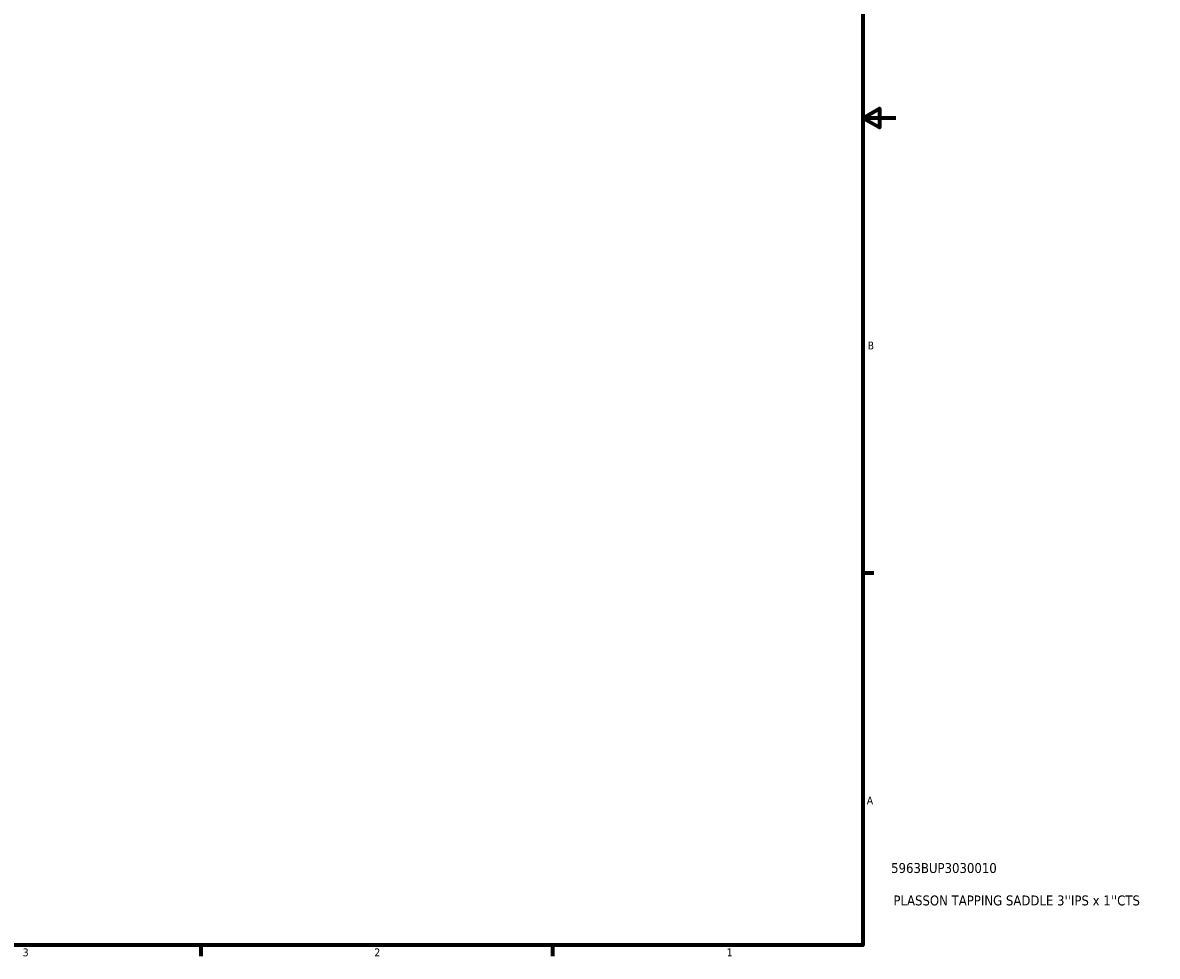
# Model space of a CAD drawing. Header units: inches. Extents: x -1.3 to 48, y -1.8 to 47.4.
# Tile 6 of 8: x 23.3 to 37.1, y 0.9 to 12.2. Entities that reach past the tile are written whole.
import ezdxf

# ---------------------------------------------------------------- set-up
doc = ezdxf.new("R2010")
doc.units = ezdxf.units.IN
doc.header["$MEASUREMENT"] = 0
doc.layers.add('Border (ANSI)', color=7, linetype='Continuous', lineweight=70)
doc.layers.add('Title (ANSI)', color=7, linetype='Continuous', lineweight=50)
doc.styles.add('Note Text (ANSI)', font='tahoma.ttf')
doc.styles.add('Text Style29', font='tahoma.ttf')

# ---------------------------------------------------------------- blocks, each defined once
blk = doc.blocks.new('Borders Default Border')
at = {"layer": 'Border (ANSI)'}
for p, q in [((33.5, 5.5), (33.634, 5.5)), ((25.5, 1), (25.5, 0.866)), ((29.75, 1), (29.75, 0.866))]:
    blk.add_line(p, q, dxfattribs=at)
at = {"layer": 'Border (ANSI)', "flags": 128}
for points in [[(0.5, 1), (0.5, 21), (33.5, 21), (33.5, 1), (0.5, 1)], [(33.9, 11), (33.5, 11), (33.7, 11.115), (33.7, 10.885), (33.5, 11)]]:
    blk.add_lwpolyline(points, dxfattribs=at)
at = {"layer": 'Border (ANSI)', "color": 5, "true_color": 0x0000ff, "char_height": 0.0945, "attachment_point": 7, "style": 'Note Text (ANSI)'}
for s, insert in [('B', (33.558, 8.203)), ('A', (33.547, 2.703)), ('3', (23.346, 0.864)), ('2', (27.596, 0.866)), ('1', (31.854, 0.866))]:
    blk.add_mtext(s, dxfattribs=dict(at, insert=insert))
blk = doc.blocks.new('Title Blocks ANSI - Large')
at = {"layer": 'Title (ANSI)', "color": 5, "true_color": 0x0000ff, "style": 'Text Style29'}
for tag, p in [('PART_NUMBER_001', (0.341, 0.873)), ('DESCRIPTION_001', (0.369, 0.481))]:
    blk.add_attdef(tag, p, '', height=0.12, dxfattribs=at)

msp = doc.modelspace()

# ---------------------------------------------------------------- block references
msp.add_blockref('Borders Default Border', (0, 0))
msp.add_blockref('Title Blocks ANSI - Large', (33.5, 1)).add_auto_attribs({'PART_NUMBER_001': '5963BUP3030010', 'DESCRIPTION_001': "PLASSON TAPPING SADDLE 3''IPS x 1''CTS"})

doc.saveas('drawing.dxf')
